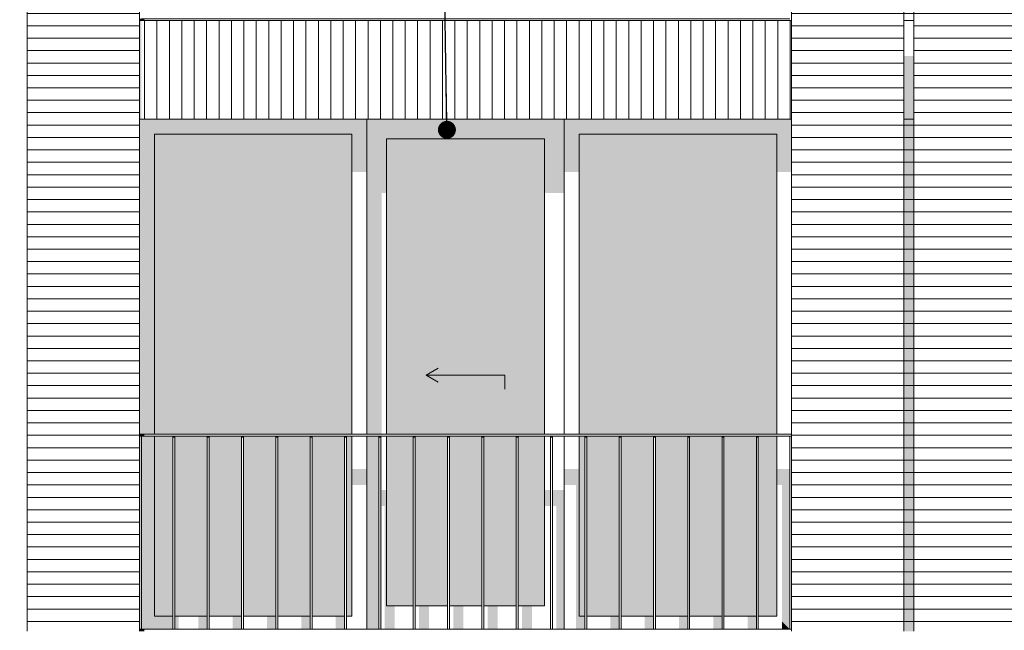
# Model space of a CAD drawing. Header units: millimetres. Extents: x -25778 to 297771, y -21930 to 17454.
# Tile 21 of 109: x 109925 to 114921, y -16725 to -13625. Entities that reach past the tile are written whole.
import ezdxf

# ---------------------------------------------------------------- set-up
doc = ezdxf.new("R2010")
doc.units = ezdxf.units.MM
doc.header["$MEASUREMENT"] = 0
for name, color, linetype in [('34 Balustrades', 7, 'Continuous'), ('34 Balustrades 2D arcering', 7, 'Continuous'), ('New_21 Buitenwanden', 7, 'Continuous'), ('New_21 Buitenwanden 2D arcering', 7, 'Continuous'), ('New_21 Buitenwanden Afdek-arcering', 7, 'Continuous'), ('New_21 Buitenwanden Deuren', 7, 'Continuous'), ('New_21 Buitenwanden Ramen', 7, 'Continuous'), ('Tekst_dim 1_ 100 .DO', 7, 'Continuous')]:
    doc.layers.add(name, color=color, linetype=linetype)
doc.dimstyles.new('GENERATED_STYLE__2', dxfattribs={"dimtxt": 0.18, "dimasz": 182.4, "dimexe": 0.18, "dimexo": 0.0625, "dimgap": 0, "dimtad": 0, "dimtih": 1, "dimtoh": 1, "dimdec": 4, "dimzin": 0, "dimdsep": 46, "dimcen": 0.09, "dimadec": 0, "dimazin": 0, "dimtfac": 1, "dimtdec": 4, "dimtmove": 0, "dimatfit": 3, "dimldrblk": 'ARROWHEAD_11', "dimfxl": 1, "dimtolj": 1, "dimtzin": 0, "dimarcsym": 0})
pattern_1 = [(360, (118937.04, -19829.75), (0, 63), [])]

# ---------------------------------------------------------------- blocks, each defined once
blk = doc.blocks.new('Section Element_351_2', base_point=(118937, -19829.7))
at = {"layer": 'New_21 Buitenwanden Afdek-arcering', "linetype": 'Continuous', "lineweight": 0, "true_color": 0x000000}
h = blk.add_hatch(dxfattribs=at)
h.set_pattern_fill('920_Lijnen_horz__63_0002', color=18, style=0, pattern_type=2)
h.set_pattern_definition([(8e-14, (118937.04, -19829.75), (0, 63), [])])
h.paths.add_polyline_path([(109962, -16729.7), (110532, -16729.7), (110532, -13629.7), (109962, -13629.7)])
at = {"layer": 'New_21 Buitenwanden', "color": 7, "linetype": 'Continuous', "lineweight": 0}
for p, q in [((109962, -13629.7), (109962, -16729.7)), ((110532, -16729.7), (110532, -13629.7))]:
    blk.add_line(p, q, dxfattribs=at)
blk = doc.blocks.new('Section Element_352_2', base_point=(118937, -19829.7))
at = {"layer": 'New_21 Buitenwanden 2D arcering', "linetype": 'Continuous', "lineweight": 0, "true_color": 0x1e2122}
blk.add_hatch(color=250, dxfattribs=at).paths.add_polyline_path([(109962, -10508), (110532, -10508), (110532, -10479.7), (109962, -10479.7)])
at = {"layer": 'New_21 Buitenwanden Afdek-arcering', "linetype": 'Continuous', "lineweight": 0, "true_color": 0x000000}
h = blk.add_hatch(dxfattribs=at)
h.set_pattern_fill('920_Lijnen_horz__63_0002', color=18, style=0, pattern_type=2)
h.set_pattern_definition([(360, (118937.04, -19829.75), (0, 63), [])])
h.paths.add_polyline_path([(109962, -13629.7), (110532, -13629.7), (110532, -10479.7), (109962, -10479.7)])
at = {"layer": 'New_21 Buitenwanden', "color": 7, "linetype": 'Continuous', "lineweight": 0}
for p, q in [((109962, -10479.7), (109962, -13629.7)), ((110532, -13629.7), (110532, -11029.7))]:
    blk.add_line(p, q, dxfattribs=at)
blk = doc.blocks.new('Section Element_354_2', base_point=(118937, -19829.7))
at = {"layer": 'New_21 Buitenwanden Afdek-arcering', "linetype": 'Continuous', "lineweight": 0, "true_color": 0x000000}
h = blk.add_hatch(dxfattribs=at)
h.set_pattern_fill('920_Lijnen_horz__63_0002', color=18, style=0, pattern_type=2)
h.set_pattern_definition([(1e-13, (118937.04, -19829.75), (0, 63), [])])
h.paths.add_polyline_path([(114462, -16729.7), (115032, -16729.7), (115032, -13629.7), (114462, -13629.7)])
at = {"layer": 'New_21 Buitenwanden', "color": 7, "linetype": 'Continuous', "lineweight": 0}
for p, q in [((114462, -13629.7), (114462, -16729.7)), ((115032, -16729.7), (115032, -13629.7))]:
    blk.add_line(p, q, dxfattribs=at)
blk = doc.blocks.new('Section Element_355_2', base_point=(118937, -19829.7))
at = {"layer": 'New_21 Buitenwanden 2D arcering', "linetype": 'Continuous', "lineweight": 0, "true_color": 0x1e2122}
blk.add_hatch(color=250, dxfattribs=at).paths.add_polyline_path([(114462, -10508), (115032, -10508), (115032, -10479.7), (114462, -10479.7)])
at = {"layer": 'New_21 Buitenwanden Afdek-arcering', "linetype": 'Continuous', "lineweight": 0, "true_color": 0x000000}
h = blk.add_hatch(dxfattribs=at)
h.set_pattern_fill('920_Lijnen_horz__63_0002', color=18, style=0, pattern_type=2)
h.set_pattern_definition(pattern_1)
h.paths.add_polyline_path([(114462, -13629.7), (115032, -13629.7), (115032, -10479.7), (114462, -10479.7)])
at = {"layer": 'New_21 Buitenwanden', "color": 7, "linetype": 'Continuous', "lineweight": 0}
for p, q in [((114462, -10479.7), (114462, -13629.7)), ((115032, -13629.7), (115032, -11029.7))]:
    blk.add_line(p, q, dxfattribs=at)
blk = doc.blocks.new('Section Element_358_2', base_point=(118937, -19829.7))
at = {"layer": 'New_21 Buitenwanden 2D arcering', "linetype": 'Continuous', "lineweight": 0, "true_color": 0x1e2122}
blk.add_hatch(color=250, dxfattribs=at).paths.add_polyline_path([(110532, -13629.7), (110532, -14129.7), (110542, -14129.7), (110542, -13629.7)])
at = {"layer": 'New_21 Buitenwanden Afdek-arcering', "linetype": 'Continuous', "lineweight": 0, "true_color": 0x000000}
h = blk.add_hatch(dxfattribs=at)
h.set_pattern_fill('930_Lijnen_vert__63_0002', color=18, style=0, pattern_type=2)
h.set_pattern_definition([(90, (118937.04, -19829.75), (-63, 0), [])])
h.paths.add_polyline_path([(110532, -13629.7), (110532, -14129.7), (113842, -14129.7), (113842, -13629.7)])
at = {"layer": 'New_21 Buitenwanden', "color": 7, "linetype": 'Continuous', "lineweight": 0}
for p, q in [((113842, -13629.7), (110532, -13629.7)), ((113842, -14129.7), (110532, -14129.7))]:
    blk.add_line(p, q, dxfattribs=at)
blk = doc.blocks.new('Section Element_375_2', base_point=(118937, -19829.7))
at = {"layer": 'New_21 Buitenwanden 2D arcering', "linetype": 'Continuous', "lineweight": 0, "true_color": 0x1e2122}
blk.add_hatch(color=250, dxfattribs=at).paths.add_polyline_path([(114412, -11043.9), (114462, -11043.9), (114462, -11029.7), (114412, -11029.7)])
at = {"layer": 'New_21 Buitenwanden Afdek-arcering', "linetype": 'Continuous', "lineweight": 0, "true_color": 0x000000}
h = blk.add_hatch(dxfattribs=at)
h.set_pattern_fill('920_Lijnen_horz__63_0002', color=18, style=0, pattern_type=2)
h.set_pattern_definition([(2e-12, (118937.04, -19829.75), (0, 63), [])])
h.paths.add_polyline_path([(114462, -11029.7), (114412, -11029.7), (114412, -13629.7), (114462, -13629.7)])
blk = doc.blocks.new('Section Element_376_2', base_point=(118937, -19829.7))
at = {"layer": 'New_21 Buitenwanden 2D arcering', "linetype": 'Continuous', "lineweight": 0, "true_color": 0x1e2122}
blk.add_hatch(color=250, dxfattribs=at).paths.add_polyline_path([(114412, -16729.7), (114462, -16729.7), (114462, -14129.7), (114412, -14129.7)])
at = {"layer": 'New_21 Buitenwanden Afdek-arcering', "linetype": 'Continuous', "lineweight": 0, "true_color": 0x000000}
h = blk.add_hatch(dxfattribs=at)
h.set_pattern_fill('920_Lijnen_horz__63_0002', color=18, style=0, pattern_type=2)
h.set_pattern_definition([(360, (118937.04, -19829.75), (0, 63), [])])
h.paths.add_polyline_path([(114412, -16729.7), (114462, -16729.7), (114462, -14129.7), (114412, -14129.7)])
blk = doc.blocks.new('Section Element_378_2', base_point=(118937, -19829.7))
at = {"layer": 'New_21 Buitenwanden 2D arcering', "linetype": 'Continuous', "lineweight": 0, "true_color": 0x1e2122}
blk.add_hatch(color=250, dxfattribs=at).paths.add_polyline_path([(114412, -14129.7), (114462, -14129.7), (114462, -13809.7), (114412, -13809.7)])
at = {"layer": 'New_21 Buitenwanden Afdek-arcering', "linetype": 'Continuous', "lineweight": 0, "true_color": 0x000000}
h = blk.add_hatch(dxfattribs=at)
h.set_pattern_fill('930_Lijnen_vert__63_0002', color=18, style=0, pattern_type=2)
h.set_pattern_definition([(90, (118937.04, -19829.75), (-63, 0), [])])
h.paths.add_polyline_path([(114412, -13629.7), (114412, -14129.7), (114462, -14129.7), (114462, -13629.7)])
at = {"layer": 'New_21 Buitenwanden', "color": 7, "linetype": 'Continuous', "lineweight": 0}
for p, q in [((114462, -13629.7), (114412, -13629.7)), ((114462, -14129.7), (114412, -14129.7))]:
    blk.add_line(p, q, dxfattribs=at)
blk = doc.blocks.new('Section Element_395_2', base_point=(118937, -19829.7))
at = {"layer": 'New_21 Buitenwanden Afdek-arcering', "linetype": 'Continuous', "lineweight": 0, "true_color": 0x000000}
h = blk.add_hatch(dxfattribs=at)
h.set_pattern_fill('920_Lijnen_horz__63_0002', color=18, style=0, pattern_type=2)
h.set_pattern_definition(pattern_1)
h.paths.add_polyline_path([(113842, -16729.7), (114412, -16729.7), (114412, -13629.7), (113842, -13629.7)])
at = {"layer": 'New_21 Buitenwanden', "color": 7, "linetype": 'Continuous', "lineweight": 0}
for p, q in [((113842, -16729.7), (113842, -13629.7)), ((114412, -16729.7), (114412, -13629.7))]:
    blk.add_line(p, q, dxfattribs=at)
blk = doc.blocks.new('Section Element_396_2', base_point=(118937, -19829.7))
at = {"layer": 'New_21 Buitenwanden 2D arcering', "linetype": 'Continuous', "lineweight": 0, "true_color": 0x1e2122}
blk.add_hatch(color=250, dxfattribs=at).paths.add_polyline_path([(113842, -10508), (114412, -10508), (114412, -10479.7), (113842, -10479.7)])
at = {"layer": 'New_21 Buitenwanden Afdek-arcering', "linetype": 'Continuous', "lineweight": 0, "true_color": 0x000000}
h = blk.add_hatch(dxfattribs=at)
h.set_pattern_fill('920_Lijnen_horz__63_0002', color=18, style=0, pattern_type=2)
h.set_pattern_definition([(1e-13, (118937.04, -19829.75), (0, 63), [])])
h.paths.add_polyline_path([(113842, -13629.7), (114412, -13629.7), (114412, -10479.7), (113842, -10479.7)])
at = {"layer": 'New_21 Buitenwanden', "color": 7, "linetype": 'Continuous', "lineweight": 0}
for p, q in [((114412, -13629.7), (114412, -10479.7)), ((113842, -13629.7), (113842, -11029.7))]:
    blk.add_line(p, q, dxfattribs=at)
blk = doc.blocks.new('Section Element_430_2', base_point=(118937, -19829.7))
at = {"layer": '34 Balustrades 2D arcering', "linetype": 'Continuous', "lineweight": 0, "true_color": 0x1e2122}
blk.add_hatch(color=250, dxfattribs=at).paths.add_polyline_path([(110532, -13629.7), (110557, -13629.7), (110557, -13619.7), (110532, -13619.7)])
at = {"layer": '34 Balustrades', "color": 9, "linetype": 'Continuous', "lineweight": 0}
blk.add_line((110542, -13619.7), (113832, -13619.7), dxfattribs=at)
blk = doc.blocks.new('Section Element_433_2', base_point=(118937, -19829.7))
at = {"layer": '34 Balustrades 2D arcering', "linetype": 'Continuous', "lineweight": 0, "true_color": 0x1e2122}
blk.add_hatch(color=250, dxfattribs=at).paths.add_polyline_path([(110532, -15729.7), (110532, -15739.7), (110557, -15739.7), (110557, -15729.7)])
at = {"layer": '34 Balustrades', "color": 9, "linetype": 'Continuous', "lineweight": 0}
for p, q in [((110532, -15729.7), (113842, -15729.7)), ((110542, -15739.7), (113832, -15739.7))]:
    blk.add_line(p, q, dxfattribs=at)
blk = doc.blocks.new('Section Element_434_2', base_point=(118937, -19829.7))
at = {"layer": '34 Balustrades 2D arcering', "linetype": 'Continuous', "lineweight": 0, "true_color": 0x1e2122}
blk.add_hatch(color=250, dxfattribs=at).paths.add_polyline_path([(110532, -16719.7), (110532, -16729.7), (110557, -16729.7), (110557, -16719.7)])
at = {"layer": '34 Balustrades', "color": 9, "linetype": 'Continuous', "lineweight": 0}
blk.add_line((110542, -16719.7), (113832, -16719.7), dxfattribs=at)
blk = doc.blocks.new('Section Element_435_2', base_point=(118937, -19829.7))
at = {"layer": 'New_21 Buitenwanden 2D arcering', "linetype": 'Continuous', "lineweight": 0, "true_color": 0x1e2122}
for points in [[(110532, -14129.7), (110532, -15729.7), (110608, -15729.7), (110608, -14205.7)], [(110532, -14129.7), (110608, -14205.7), (111610, -14205.7), (111686, -14129.7)], [(111686, -14129.7), (111610, -14205.7), (111610, -14398.4), (111686, -14398.4)], [(110608, -14205.7), (110608, -15729.7), (110767, -15729.7), (110767, -14447.9), (111610, -14447.9), (111610, -14205.7)], [(110542, -16719.7), (110608, -16653.7), (110608, -15739.7), (110542, -15739.7)], [(110608, -16653.7), (110701.2, -16653.7), (110701.2, -15739.7), (110608, -15739.7)], [(110711.2, -16653.7), (110767, -16653.7), (110767, -16036.7), (110866.2, -16036.7), (110866.2, -16653.7), (110875.5, -16653.7), (110875.5, -15956), (110767, -15956), (110767, -15739.7), (110711.2, -15739.7)], [(111610, -15987.2), (111686, -15987.2), (111686, -15906.5), (111610, -15906.5)], [(110885.5, -16653.7), (110916.2, -16653.7), (110916.2, -16036.7), (111040.5, -16036.7), (111040.5, -16653.7), (111049.7, -16653.7), (111049.7, -15956), (110885.5, -15956)], [(111059.7, -16653.7), (111090.5, -16653.7), (111090.5, -16036.7), (111214.7, -16036.7), (111214.7, -16653.7), (111223.9, -16653.7), (111223.9, -15956), (111059.7, -15956)], [(111233.9, -16653.7), (111264.7, -16653.7), (111264.7, -16036.7), (111388.9, -16036.7), (111388.9, -16653.7), (111398.1, -16653.7), (111398.1, -15956), (111233.9, -15956)], [(111408.1, -16653.7), (111438.9, -16653.7), (111438.9, -16036.7), (111563.1, -16036.7), (111563.1, -16653.7), (111572.3, -16653.7), (111572.3, -15956), (111408.1, -15956)], [(111582.3, -16653.7), (111610, -16653.7), (111610, -15956), (111582.3, -15956)], [(110542, -16719.7), (110701.2, -16719.7), (110701.2, -16653.7), (110608, -16653.7)], [(110732, -16653.7), (110711.2, -16653.7), (110711.2, -16719.7), (110732, -16719.7)], [(110831.2, -16719.7), (110875.5, -16719.7), (110875.5, -16653.7), (110831.2, -16653.7)], [(111049.7, -16653.7), (111005.5, -16653.7), (111005.5, -16719.7), (111049.7, -16719.7)], [(111223.9, -16653.7), (111179.7, -16653.7), (111179.7, -16719.7), (111223.9, -16719.7)], [(111398.1, -16653.7), (111353.9, -16653.7), (111353.9, -16719.7), (111398.1, -16719.7)], [(111572.3, -16653.7), (111528.1, -16653.7), (111528.1, -16719.7), (111572.3, -16719.7)]]:
    blk.add_hatch(color=250, dxfattribs=at).paths.add_polyline_path(points)
at = {"layer": 'New_21 Buitenwanden Afdek-arcering', "linetype": 'Continuous', "lineweight": 0, "true_color": 0x99a3a6}
for points in [[(110608, -14205.7), (110608, -15729.7), (111610, -15729.7), (111610, -14205.7)], [(110608, -16653.7), (110701.2, -16653.7), (110701.2, -15739.7), (110608, -15739.7)], [(110711.2, -16653.7), (110875.5, -16653.7), (110875.5, -15739.7), (110711.2, -15739.7)], [(111049.7, -15739.7), (110885.5, -15739.7), (110885.5, -16653.7), (111049.7, -16653.7)], [(111223.9, -15739.7), (111059.7, -15739.7), (111059.7, -16653.7), (111223.9, -16653.7)], [(111398.1, -15739.7), (111233.9, -15739.7), (111233.9, -16653.7), (111398.1, -16653.7)], [(111572.3, -15739.7), (111408.1, -15739.7), (111408.1, -16653.7), (111572.3, -16653.7)], [(111610, -15739.7), (111582.3, -15739.7), (111582.3, -16653.7), (111610, -16653.7)]]:
    blk.add_hatch(color=253, dxfattribs=at).paths.add_polyline_path(points)
at = {"layer": 'New_21 Buitenwanden Ramen', "color": 7, "linetype": 'Continuous', "lineweight": 0}
for p, q in [((111686, -14129.7), (111686, -15729.7)), ((110608, -14205.7), (110608, -15729.7)), ((111610, -14205.7), (110608, -14205.7)), ((111610, -15729.7), (111610, -14205.7)), ((110608, -15739.7), (110608, -16653.7)), ((111610, -16653.7), (111610, -15739.7)), ((111686, -15739.7), (111686, -16719.7)), ((110608, -16653.7), (110701.2, -16653.7)), ((110711.2, -16653.7), (110875.5, -16653.7)), ((110885.5, -16653.7), (111049.7, -16653.7)), ((111059.7, -16653.7), (111223.9, -16653.7)), ((111233.9, -16653.7), (111398.1, -16653.7)), ((111408.1, -16653.7), (111572.3, -16653.7)), ((111582.3, -16653.7), (111610, -16653.7))]:
    blk.add_line(p, q, dxfattribs=at)
blk = doc.blocks.new('Section Element_436_2', base_point=(118937, -19829.7))
at = {"layer": 'New_21 Buitenwanden 2D arcering', "linetype": 'Continuous', "lineweight": 0, "true_color": 0x1e2122}
for points in [[(112688, -14129.7), (112764, -14205.7), (113766, -14205.7), (113842, -14129.7)], [(112764, -14205.7), (112688, -14129.7), (112688, -14398.4), (112764, -14398.4)], [(113766, -14398.4), (113842, -14398.4), (113842, -14129.7), (113766, -14205.7)], [(112764, -14205.7), (112764, -15729.7), (112799, -15729.7), (112799, -14447.9), (113766, -14447.9), (113766, -14205.7)], [(112764, -16653.7), (112791.8, -16653.7), (112791.8, -15739.7), (112764, -15739.7)], [(112688, -15987.2), (112747.6, -15987.2), (112747.6, -16670.2), (112764, -16653.7), (112764, -15906.5), (112688, -15906.5)], [(113832, -15906.5), (113766, -15906.5), (113766, -15987.2), (113792.8, -15987.2), (113792.8, -16680.5), (113832, -16719.7)], [(112801.8, -16653.7), (112832.6, -16653.7), (112832.6, -16036.7), (112956.8, -16036.7), (112956.8, -16653.7), (112966, -16653.7), (112966, -15956), (112801.8, -15956)], [(112976, -16653.7), (113006.8, -16653.7), (113006.8, -16036.7), (113131, -16036.7), (113131, -16653.7), (113140.2, -16653.7), (113140.2, -15956), (112976, -15956)], [(113150.2, -16653.7), (113181, -16653.7), (113181, -16036.7), (113305.2, -16036.7), (113305.2, -16653.7), (113314.4, -16653.7), (113314.4, -15956), (113150.2, -15956)], [(113324.4, -16653.7), (113355.2, -16653.7), (113355.2, -16036.7), (113479.4, -16036.7), (113479.4, -16653.7), (113488.6, -16653.7), (113488.6, -15956), (113324.4, -15956)], [(113498.6, -16653.7), (113529.4, -16653.7), (113529.4, -16036.7), (113653.6, -16036.7), (113653.6, -16653.7), (113662.8, -16653.7), (113662.8, -15956), (113498.6, -15956)], [(113672.8, -16653.7), (113703.6, -16653.7), (113703.6, -16036.7), (113766, -16036.7), (113766, -15956), (113672.8, -15956)], [(112764, -16653.7), (112747.6, -16670.2), (112747.6, -16719.7), (112791.8, -16719.7), (112791.8, -16653.7)], [(112966, -16653.7), (112921.8, -16653.7), (112921.8, -16719.7), (112966, -16719.7)], [(113140.2, -16653.7), (113096, -16653.7), (113096, -16719.7), (113140.2, -16719.7)], [(113314.4, -16653.7), (113270.2, -16653.7), (113270.2, -16719.7), (113314.4, -16719.7)], [(113488.6, -16653.7), (113444.4, -16653.7), (113444.4, -16719.7), (113488.6, -16719.7)], [(113662.8, -16653.7), (113618.6, -16653.7), (113618.6, -16719.7), (113662.8, -16719.7)], [(113832, -16719.7), (113792.8, -16680.5), (113792.8, -16719.7)]]:
    blk.add_hatch(color=250, dxfattribs=at).paths.add_polyline_path(points)
at = {"layer": 'New_21 Buitenwanden Afdek-arcering', "linetype": 'Continuous', "lineweight": 0, "true_color": 0x99a3a6}
for points in [[(112764, -14205.7), (112764, -15729.7), (113766, -15729.7), (113766, -14205.7)], [(112764, -16653.7), (112791.8, -16653.7), (112791.8, -15739.7), (112764, -15739.7)], [(112801.8, -15739.7), (112801.8, -16653.7), (112966, -16653.7), (112966, -15739.7)], [(112976, -16653.7), (113140.2, -16653.7), (113140.2, -15739.7), (112976, -15739.7)], [(113150.2, -16653.7), (113314.4, -16653.7), (113314.4, -15739.7), (113150.2, -15739.7)], [(113324.4, -15739.7), (113324.4, -16653.7), (113488.6, -16653.7), (113488.6, -15739.7)], [(113498.6, -16653.7), (113662.8, -16653.7), (113662.8, -15739.7), (113498.6, -15739.7)], [(113672.8, -16653.7), (113766, -16653.7), (113766, -15739.7), (113672.8, -15739.7)]]:
    blk.add_hatch(color=253, dxfattribs=at).paths.add_polyline_path(points)
at = {"layer": 'New_21 Buitenwanden Ramen', "color": 7, "linetype": 'Continuous', "lineweight": 0}
for p, q in [((112688, -15729.7), (112688, -14129.7)), ((112764, -14205.7), (112764, -15729.7)), ((113766, -14205.7), (112764, -14205.7)), ((113766, -15729.7), (113766, -14205.7)), ((112688, -16719.7), (112688, -15739.7)), ((112764, -15739.7), (112764, -16653.7)), ((113766, -16653.7), (113766, -15739.7)), ((112764, -16653.7), (112791.8, -16653.7)), ((112801.8, -16653.7), (112966, -16653.7)), ((112976, -16653.7), (113140.2, -16653.7)), ((113150.2, -16653.7), (113314.4, -16653.7)), ((113324.4, -16653.7), (113488.6, -16653.7)), ((113498.6, -16653.7), (113662.8, -16653.7)), ((113672.8, -16653.7), (113766, -16653.7))]:
    blk.add_line(p, q, dxfattribs=at)
blk = doc.blocks.new('Section Element_547_2', base_point=(118937, -19829.7))
at = {"layer": '34 Balustrades 2D arcering', "linetype": 'Continuous', "lineweight": 0, "true_color": 0x1e2122}
blk.add_hatch(color=250, dxfattribs=at).paths.add_polyline_path([(110701.2, -15739.7), (110701.2, -15746.8), (110711.2, -15746.8), (110711.2, -15739.7)])
at = {"layer": '34 Balustrades', "color": 9, "linetype": 'Continuous', "lineweight": 0}
for p, q in [((110701.2, -16719.7), (110701.2, -15739.7)), ((110711.2, -16719.7), (110711.2, -15739.7))]:
    blk.add_line(p, q, dxfattribs=at)
blk = doc.blocks.new('Section Element_548_2', base_point=(118937, -19829.7))
at = {"layer": '34 Balustrades 2D arcering', "linetype": 'Continuous', "lineweight": 0, "true_color": 0x1e2122}
blk.add_hatch(color=250, dxfattribs=at).paths.add_polyline_path([(110885.5, -15739.7), (110875.5, -15739.7), (110875.5, -15746.8), (110885.5, -15746.8)])
at = {"layer": '34 Balustrades', "color": 9, "linetype": 'Continuous', "lineweight": 0}
for p, q in [((110875.5, -16719.7), (110875.5, -15739.7)), ((110885.5, -16719.7), (110885.5, -15739.7))]:
    blk.add_line(p, q, dxfattribs=at)
blk = doc.blocks.new('Section Element_549_2', base_point=(118937, -19829.7))
at = {"layer": '34 Balustrades 2D arcering', "linetype": 'Continuous', "lineweight": 0, "true_color": 0x1e2122}
blk.add_hatch(color=250, dxfattribs=at).paths.add_polyline_path([(111059.7, -15739.7), (111049.7, -15739.7), (111049.7, -15746.8), (111059.7, -15746.8)])
at = {"layer": '34 Balustrades', "color": 9, "linetype": 'Continuous', "lineweight": 0}
for p, q in [((111049.7, -16719.7), (111049.7, -15739.7)), ((111059.7, -16719.7), (111059.7, -15739.7))]:
    blk.add_line(p, q, dxfattribs=at)
blk = doc.blocks.new('Section Element_550_2', base_point=(118937, -19829.7))
at = {"layer": '34 Balustrades 2D arcering', "linetype": 'Continuous', "lineweight": 0, "true_color": 0x1e2122}
blk.add_hatch(color=250, dxfattribs=at).paths.add_polyline_path([(111233.9, -15739.7), (111223.9, -15739.7), (111223.9, -15746.8), (111233.9, -15746.8)])
at = {"layer": '34 Balustrades', "color": 9, "linetype": 'Continuous', "lineweight": 0}
for p, q in [((111223.9, -16719.7), (111223.9, -15739.7)), ((111233.9, -16719.7), (111233.9, -15739.7))]:
    blk.add_line(p, q, dxfattribs=at)
blk = doc.blocks.new('Section Element_551_2', base_point=(118937, -19829.7))
at = {"layer": '34 Balustrades 2D arcering', "linetype": 'Continuous', "lineweight": 0, "true_color": 0x1e2122}
blk.add_hatch(color=250, dxfattribs=at).paths.add_polyline_path([(111408.1, -15739.7), (111398.1, -15739.7), (111398.1, -15746.8), (111408.1, -15746.8)])
at = {"layer": '34 Balustrades', "color": 9, "linetype": 'Continuous', "lineweight": 0}
for p, q in [((111398.1, -16719.7), (111398.1, -15739.7)), ((111408.1, -16719.7), (111408.1, -15739.7))]:
    blk.add_line(p, q, dxfattribs=at)
blk = doc.blocks.new('Section Element_552_2', base_point=(118937, -19829.7))
at = {"layer": '34 Balustrades 2D arcering', "linetype": 'Continuous', "lineweight": 0, "true_color": 0x1e2122}
blk.add_hatch(color=250, dxfattribs=at).paths.add_polyline_path([(111582.3, -15739.7), (111572.3, -15739.7), (111572.3, -15746.8), (111582.3, -15746.8)])
at = {"layer": '34 Balustrades', "color": 9, "linetype": 'Continuous', "lineweight": 0}
for p, q in [((111572.3, -16719.7), (111572.3, -15739.7)), ((111582.3, -16719.7), (111582.3, -15739.7))]:
    blk.add_line(p, q, dxfattribs=at)
blk = doc.blocks.new('Section Element_553_2', base_point=(118937, -19829.7))
at = {"layer": '34 Balustrades 2D arcering', "linetype": 'Continuous', "lineweight": 0, "true_color": 0x1e2122}
blk.add_hatch(color=250, dxfattribs=at).paths.add_polyline_path([(111756.5, -15739.7), (111746.5, -15739.7), (111746.5, -15746.8), (111756.5, -15746.8)])
at = {"layer": '34 Balustrades', "color": 9, "linetype": 'Continuous', "lineweight": 0}
for p, q in [((111746.5, -16719.7), (111746.5, -15739.7)), ((111756.5, -16719.7), (111756.5, -15739.7))]:
    blk.add_line(p, q, dxfattribs=at)
blk = doc.blocks.new('Section Element_554_2', base_point=(118937, -19829.7))
at = {"layer": '34 Balustrades 2D arcering', "linetype": 'Continuous', "lineweight": 0, "true_color": 0x1e2122}
blk.add_hatch(color=250, dxfattribs=at).paths.add_polyline_path([(111930.7, -15739.7), (111920.7, -15739.7), (111920.7, -15746.8), (111930.7, -15746.8)])
at = {"layer": '34 Balustrades', "color": 9, "linetype": 'Continuous', "lineweight": 0}
for p, q in [((111920.7, -16719.7), (111920.7, -15739.7)), ((111930.7, -16719.7), (111930.7, -15739.7))]:
    blk.add_line(p, q, dxfattribs=at)
blk = doc.blocks.new('Section Element_555_2', base_point=(118937, -19829.7))
at = {"layer": '34 Balustrades 2D arcering', "linetype": 'Continuous', "lineweight": 0, "true_color": 0x1e2122}
blk.add_hatch(color=250, dxfattribs=at).paths.add_polyline_path([(112104.9, -15739.7), (112094.9, -15739.7), (112094.9, -15746.8), (112104.9, -15746.8)])
at = {"layer": '34 Balustrades', "color": 9, "linetype": 'Continuous', "lineweight": 0}
for p, q in [((112094.9, -16719.7), (112094.9, -15739.7)), ((112104.9, -16719.7), (112104.9, -15739.7))]:
    blk.add_line(p, q, dxfattribs=at)
blk = doc.blocks.new('Section Element_556_2', base_point=(118937, -19829.7))
at = {"layer": '34 Balustrades 2D arcering', "linetype": 'Continuous', "lineweight": 0, "true_color": 0x1e2122}
blk.add_hatch(color=250, dxfattribs=at).paths.add_polyline_path([(112279.1, -15739.7), (112269.1, -15739.7), (112269.1, -15746.8), (112279.1, -15746.8)])
at = {"layer": '34 Balustrades', "color": 9, "linetype": 'Continuous', "lineweight": 0}
for p, q in [((112269.1, -16719.7), (112269.1, -15739.7)), ((112279.1, -16719.7), (112279.1, -15739.7))]:
    blk.add_line(p, q, dxfattribs=at)
blk = doc.blocks.new('Section Element_557_2', base_point=(118937, -19829.7))
at = {"layer": '34 Balustrades 2D arcering', "linetype": 'Continuous', "lineweight": 0, "true_color": 0x1e2122}
blk.add_hatch(color=250, dxfattribs=at).paths.add_polyline_path([(112453.4, -15739.7), (112443.4, -15739.7), (112443.4, -15746.8), (112453.4, -15746.8)])
at = {"layer": '34 Balustrades', "color": 9, "linetype": 'Continuous', "lineweight": 0}
for p, q in [((112443.4, -16719.7), (112443.4, -15739.7)), ((112453.4, -16719.7), (112453.4, -15739.7))]:
    blk.add_line(p, q, dxfattribs=at)
blk = doc.blocks.new('Section Element_558_2', base_point=(118937, -19829.7))
at = {"layer": '34 Balustrades 2D arcering', "linetype": 'Continuous', "lineweight": 0, "true_color": 0x1e2122}
blk.add_hatch(color=250, dxfattribs=at).paths.add_polyline_path([(112627.6, -15739.7), (112617.6, -15739.7), (112617.6, -15746.8), (112627.6, -15746.8)])
at = {"layer": '34 Balustrades', "color": 9, "linetype": 'Continuous', "lineweight": 0}
for p, q in [((112617.6, -16719.7), (112617.6, -15739.7)), ((112627.6, -16719.7), (112627.6, -15739.7))]:
    blk.add_line(p, q, dxfattribs=at)
blk = doc.blocks.new('Section Element_559_2', base_point=(118937, -19829.7))
at = {"layer": '34 Balustrades 2D arcering', "linetype": 'Continuous', "lineweight": 0, "true_color": 0x1e2122}
blk.add_hatch(color=250, dxfattribs=at).paths.add_polyline_path([(112801.8, -15739.7), (112791.8, -15739.7), (112791.8, -15746.8), (112801.8, -15746.8)])
at = {"layer": '34 Balustrades', "color": 9, "linetype": 'Continuous', "lineweight": 0}
for p, q in [((112791.8, -16719.7), (112791.8, -15739.7)), ((112801.8, -16719.7), (112801.8, -15739.7))]:
    blk.add_line(p, q, dxfattribs=at)
blk = doc.blocks.new('Section Element_560_2', base_point=(118937, -19829.7))
at = {"layer": '34 Balustrades 2D arcering', "linetype": 'Continuous', "lineweight": 0, "true_color": 0x1e2122}
blk.add_hatch(color=250, dxfattribs=at).paths.add_polyline_path([(112966, -15746.8), (112976, -15746.8), (112976, -15739.7), (112966, -15739.7)])
at = {"layer": '34 Balustrades', "color": 9, "linetype": 'Continuous', "lineweight": 0}
for p, q in [((112966, -16719.7), (112966, -15739.7)), ((112976, -16719.7), (112976, -15739.7))]:
    blk.add_line(p, q, dxfattribs=at)
blk = doc.blocks.new('Section Element_561_2', base_point=(118937, -19829.7))
at = {"layer": '34 Balustrades 2D arcering', "linetype": 'Continuous', "lineweight": 0, "true_color": 0x1e2122}
blk.add_hatch(color=250, dxfattribs=at).paths.add_polyline_path([(113140.2, -15746.8), (113150.2, -15746.8), (113150.2, -15739.7), (113140.2, -15739.7)])
at = {"layer": '34 Balustrades', "color": 9, "linetype": 'Continuous', "lineweight": 0}
for p, q in [((113140.2, -16719.7), (113140.2, -15739.7)), ((113150.2, -16719.7), (113150.2, -15739.7))]:
    blk.add_line(p, q, dxfattribs=at)
blk = doc.blocks.new('Section Element_562_2', base_point=(118937, -19829.7))
at = {"layer": '34 Balustrades 2D arcering', "linetype": 'Continuous', "lineweight": 0, "true_color": 0x1e2122}
blk.add_hatch(color=250, dxfattribs=at).paths.add_polyline_path([(113314.4, -15746.8), (113324.4, -15746.8), (113324.4, -15739.7), (113314.4, -15739.7)])
at = {"layer": '34 Balustrades', "color": 9, "linetype": 'Continuous', "lineweight": 0}
for p, q in [((113314.4, -16719.7), (113314.4, -15739.7)), ((113324.4, -16719.7), (113324.4, -15739.7))]:
    blk.add_line(p, q, dxfattribs=at)
blk = doc.blocks.new('Section Element_563_2', base_point=(118937, -19829.7))
at = {"layer": '34 Balustrades 2D arcering', "linetype": 'Continuous', "lineweight": 0, "true_color": 0x1e2122}
blk.add_hatch(color=250, dxfattribs=at).paths.add_polyline_path([(113498.6, -15739.7), (113488.6, -15739.7), (113488.6, -15746.8), (113498.6, -15746.8)])
at = {"layer": '34 Balustrades', "color": 9, "linetype": 'Continuous', "lineweight": 0}
for p, q in [((113488.6, -16719.7), (113488.6, -15739.7)), ((113498.6, -16719.7), (113498.6, -15739.7))]:
    blk.add_line(p, q, dxfattribs=at)
blk = doc.blocks.new('Section Element_564_2', base_point=(118937, -19829.7))
at = {"layer": '34 Balustrades 2D arcering', "linetype": 'Continuous', "lineweight": 0, "true_color": 0x1e2122}
blk.add_hatch(color=250, dxfattribs=at).paths.add_polyline_path([(113672.8, -15739.7), (113662.8, -15739.7), (113662.8, -15746.8), (113672.8, -15746.8)])
at = {"layer": '34 Balustrades', "color": 9, "linetype": 'Continuous', "lineweight": 0}
for p, q in [((113662.8, -16719.7), (113662.8, -15739.7)), ((113672.8, -16719.7), (113672.8, -15739.7))]:
    blk.add_line(p, q, dxfattribs=at)
blk = doc.blocks.new('Section Element_565_2', base_point=(118937, -19829.7))
at = {"layer": '34 Balustrades 2D arcering', "linetype": 'Continuous', "lineweight": 0, "true_color": 0x1e2122}
blk.add_hatch(color=250, dxfattribs=at).paths.add_polyline_path([(110532, -16719.7), (110542, -16719.7), (110542, -15739.7), (110532, -15739.7)])
at = {"layer": '34 Balustrades', "color": 9, "linetype": 'Continuous', "lineweight": 0}
for p, q in [((110532, -15739.7), (110542, -15739.7)), ((110542, -16719.7), (110542, -15739.7)), ((110532, -16719.7), (110542, -16719.7))]:
    blk.add_line(p, q, dxfattribs=at)
blk = doc.blocks.new('Section Element_566_2', base_point=(118937, -19829.7))
at = {"layer": '34 Balustrades', "color": 9, "linetype": 'Continuous', "lineweight": 0}
for p, q in [((113832, -15739.7), (113842, -15739.7)), ((113832, -16719.7), (113832, -15739.7)), ((113832, -16719.7), (113842, -16719.7))]:
    blk.add_line(p, q, dxfattribs=at)
blk = doc.blocks.new('Section Element_629_2', base_point=(118937, -19829.7))
at = {"layer": 'New_21 Buitenwanden 2D arcering', "linetype": 'Continuous', "lineweight": 0, "true_color": 0x1e2122}
for points in [[(111686, -14129.7), (111686, -14229.7), (111786, -14229.7), (112588, -14229.7), (112688, -14229.7), (112688, -14129.7)], [(111786, -14229.7), (111686, -14229.7), (111686, -15729.7), (111761, -15729.7), (111761, -14504.5), (111786, -14504.5)], [(112588, -14229.7), (111786, -14229.7), (111786, -15729.7), (111806, -15729.7), (111806, -14532.8), (112588, -14532.8)], [(112588, -14504.5), (112688, -14504.5), (112688, -14229.7), (112588, -14229.7)], [(111746.5, -15739.7), (111686, -15739.7), (111686, -16599.7), (111746.5, -16599.7)], [(111756.5, -16599.7), (111761, -16599.7), (111761, -16093.3), (111777.3, -16093.3), (111777.3, -16599.7), (111786, -16599.7), (111786, -16012.6), (111761, -16012.6), (111761, -15739.7), (111756.5, -15739.7)], [(111786, -16599.7), (111847.3, -16599.7), (111847.3, -16121.6), (111920.7, -16121.6), (111920.7, -16040.9), (111806, -16040.9), (111806, -15739.7), (111786, -15739.7)], [(112588, -16093.3), (112617.6, -16093.3), (112617.6, -16012.6), (112588, -16012.6)], [(112688, -16012.6), (112627.6, -16012.6), (112627.6, -16093.3), (112648.4, -16093.3), (112648.4, -16599.7), (112688, -16599.7)], [(111930.7, -16121.6), (111971.5, -16121.6), (111971.5, -16599.7), (112021.5, -16599.7), (112021.5, -16121.6), (112094.9, -16121.6), (112094.9, -16040.9), (111930.7, -16040.9)], [(112104.9, -16121.6), (112145.7, -16121.6), (112145.7, -16599.7), (112195.7, -16599.7), (112195.7, -16121.6), (112269.1, -16121.6), (112269.1, -16040.9), (112104.9, -16040.9)], [(112279.1, -16121.6), (112319.9, -16121.6), (112319.9, -16599.7), (112369.9, -16599.7), (112369.9, -16121.6), (112443.4, -16121.6), (112443.4, -16040.9), (112279.1, -16040.9)], [(112453.4, -16121.6), (112494.1, -16121.6), (112494.1, -16599.7), (112544.1, -16599.7), (112544.1, -16121.6), (112588, -16121.6), (112588, -16040.9), (112453.4, -16040.9)], [(111686, -16719.7), (111746.5, -16719.7), (111746.5, -16599.7), (111686, -16599.7)], [(111756.5, -16719.7), (111761, -16719.7), (111761, -16599.7), (111756.5, -16599.7)], [(111777.3, -16719.7), (111827.3, -16719.7), (111827.3, -16599.7), (111777.3, -16599.7)], [(112001.5, -16599.7), (111951.5, -16599.7), (111951.5, -16719.7), (112001.5, -16719.7)], [(112175.7, -16599.7), (112125.7, -16599.7), (112125.7, -16719.7), (112175.7, -16719.7)], [(112299.9, -16599.7), (112299.9, -16719.7), (112349.9, -16719.7), (112349.9, -16599.7)], [(112524.1, -16599.7), (112474.1, -16599.7), (112474.1, -16719.7), (112524.1, -16719.7)], [(112648.4, -16599.7), (112648.4, -16719.7), (112688, -16719.7), (112688, -16599.7)]]:
    blk.add_hatch(color=250, dxfattribs=at).paths.add_polyline_path(points)
at = {"layer": 'New_21 Buitenwanden Afdek-arcering', "linetype": 'Continuous', "lineweight": 0, "true_color": 0x99a3a6}
for points in [[(112588, -14229.7), (111786, -14229.7), (111786, -15729.7), (112588, -15729.7)], [(111786, -16599.7), (111920.7, -16599.7), (111920.7, -15739.7), (111786, -15739.7)], [(111930.7, -16599.7), (112094.9, -16599.7), (112094.9, -15739.7), (111930.7, -15739.7)], [(112104.9, -15739.7), (112104.9, -16599.7), (112269.1, -16599.7), (112269.1, -15739.7)], [(112279.1, -15739.7), (112279.1, -16599.7), (112443.4, -16599.7), (112443.4, -15739.7)], [(112588, -15739.7), (112453.4, -15739.7), (112453.4, -16599.7), (112588, -16599.7)]]:
    blk.add_hatch(color=253, dxfattribs=at).paths.add_polyline_path(points)
at = {"layer": 'New_21 Buitenwanden Deuren', "color": 7, "linetype": 'Continuous', "lineweight": 0}
for p, q in [((111786, -15729.7), (111786, -14229.7)), ((111786, -14229.7), (112588, -14229.7)), ((112588, -14229.7), (112588, -15729.7)), ((111987, -15429.7), (112047.7, -15394.7)), ((112387, -15429.7), (111987, -15429.7)), ((111987, -15429.7), (112047.7, -15464.7)), ((112387, -15429.7), (112387, -15499.7)), ((111786, -16599.7), (111786, -15739.7)), ((112588, -15739.7), (112588, -16599.7)), ((111920.7, -16599.7), (111786, -16599.7)), ((112094.9, -16599.7), (111930.7, -16599.7)), ((112269.1, -16599.7), (112104.9, -16599.7)), ((112443.4, -16599.7), (112279.1, -16599.7)), ((112588, -16599.7), (112453.4, -16599.7))]:
    blk.add_line(p, q, dxfattribs=at)
blk = doc.blocks.new('ARROWHEAD_11')
at = {"color": 0, "linetype": 'Continuous', "lineweight": 0}
blk.add_line((0, 0), (-1, 0), dxfattribs=at)
at = {"color": 0, "linetype": 'Continuous', "lineweight": 0, "const_width": 0.25, "flags": 128}
blk.add_lwpolyline([(-0.125, 0, 1), (0.125, 0, 1)], format="xyb", close=True, dxfattribs=at)

msp = doc.modelspace()

# ---------------------------------------------------------------- block references
at = {"layer": '34 Balustrades', "lineweight": 0}
for name in ['Section Element_430_2', 'Section Element_433_2', 'Section Element_565_2', 'Section Element_547_2', 'Section Element_548_2', 'Section Element_549_2', 'Section Element_550_2', 'Section Element_551_2', 'Section Element_552_2', 'Section Element_553_2', 'Section Element_554_2', 'Section Element_555_2', 'Section Element_556_2', 'Section Element_557_2', 'Section Element_558_2', 'Section Element_559_2', 'Section Element_560_2', 'Section Element_561_2', 'Section Element_562_2', 'Section Element_563_2', 'Section Element_564_2', 'Section Element_566_2', 'Section Element_434_2']:
    msp.add_blockref(name, (118937, -19829.7), dxfattribs=at)
at = {"layer": 'New_21 Buitenwanden', "lineweight": 0}
for name in ['Section Element_352_2', 'Section Element_396_2', 'Section Element_355_2', 'Section Element_375_2', 'Section Element_351_2', 'Section Element_358_2', 'Section Element_395_2', 'Section Element_378_2', 'Section Element_354_2', 'Section Element_376_2']:
    msp.add_blockref(name, (118937, -19829.7), dxfattribs=at)
at = {"layer": 'New_21 Buitenwanden Deuren', "lineweight": 0}
msp.add_blockref('Section Element_629_2', (118937, -19829.7), dxfattribs=at)
at = {"layer": 'New_21 Buitenwanden Ramen', "lineweight": 0}
for name in ['Section Element_435_2', 'Section Element_436_2']:
    msp.add_blockref(name, (118937, -19829.7), dxfattribs=at)

# ---------------------------------------------------------------- leaders
at = {"layer": 'Tekst_dim 1_ 100 .DO', "color": 1, "linetype": 'Continuous', "lineweight": 0, "annotation_type": 0, "has_hookline": 1, "hookline_direction": 0, "text_width": 2552.2}
for points in [[(108159.9, -14183.9), (108077.5, -9001.8), (108259.9, -9001.8)], [(112092.5, -14183.9), (112010.1, -9001.8), (112192.5, -9001.8)]]:
    msp.add_leader(points, dimstyle='GENERATED_STYLE__2', dxfattribs=at)

doc.saveas('drawing.dxf')
